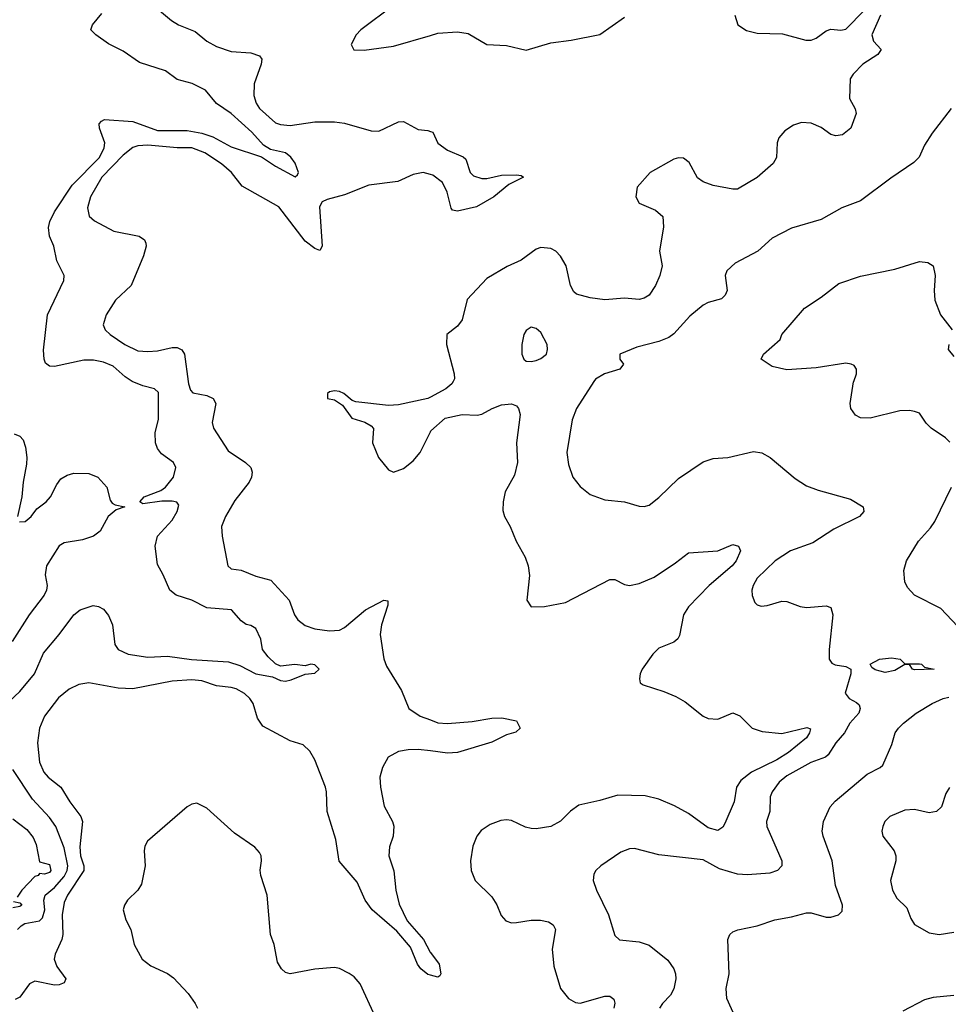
# Model space of a CAD drawing. Header units: inches. Extents: x 1694797 to 1849917, y 907313 to 1017959.
# Tile 26 of 256: x 1718329 to 1722107, y 927466 to 931471. Entities that reach past the tile are written whole.
import ezdxf

# ---------------------------------------------------------------- set-up
doc = ezdxf.new("R2010")
doc.units = ezdxf.units.IN
doc.header["$MEASUREMENT"] = 0
for name, color, linetype in [('B7912', 7, 'Continuous'), ('B7913', 7, 'Continuous'), ('B7922', 7, 'Continuous'), ('B7923', 7, 'Continuous')]:
    doc.layers.add(name, color=color, linetype=linetype)

msp = doc.modelspace()

# ---------------------------------------------------------------- linework, layer by layer
at = {"layer": 'B7912', "color": 5}
for points, elevation in [([(1718263.2, 928676.8), (1718330, 928738.5), (1718389.5, 928810), (1718425.7, 928894.3), (1718490.2, 928970), (1718550, 929051), (1718574.9, 929070), (1718628.3, 929088.3), (1718650, 929084.7), (1718670, 929072.8), (1718690, 929047.6), (1718707.1, 929010), (1718716.8, 928930), (1718730, 928909.8), (1718770.2, 928889.8), (1718850, 928877.5), (1718930, 928882.4), (1719028.5, 928868.5), (1719178.7, 928858.7), (1719224.2, 928844.2), (1719290, 928809.9), (1719358, 928798), (1719390, 928783.7), (1719410, 928780.9), (1719434.2, 928785.8), (1719490, 928809.5), (1719530, 928812.7), (1719547.3, 928830), (1719530, 928847.3), (1719514, 928850), (1719490, 928842.8), (1719448.2, 928848.2), (1719390, 928842), (1719370, 928850.4), (1719339.5, 928879.5), (1719316.4, 928910), (1719310, 928952), (1719290, 928994.8), (1719270, 929006.8), (1719250, 929011), (1719230, 929026), (1719191, 929070), (1719090, 929079.1), (1719030, 929110.2), (1718965.5, 929130), (1718939.6, 929150), (1718913.4, 929213.4), (1718890, 929254.8), (1718879.7, 929330), (1718890.3, 929370), (1718950, 929434.7), (1718970.2, 929470), (1718976.7, 929496.7), (1718969, 929509), (1718950, 929512.8), (1718907.3, 929512.7), (1718830, 929502.3), (1718817.4, 929510), (1718835.8, 929530), (1718903.6, 929556.4), (1718922.8, 929570), (1718954.9, 929610), (1718963.8, 929650), (1718955.5, 929670), (1718905.7, 929705.8), (1718890, 929727.2), (1718881.9, 929750), (1718880.2, 929790), (1718893.6, 929846.4), (1718894.4, 929954.4), (1718878, 929970), (1718830, 929981.7), (1718786.9, 930000)], 760), ([(1719014.7, 930000), (1719016.1, 929990), (1719023.9, 929963.9), (1719033.7, 929953.7), (1719090, 929942.6), (1719115.8, 929930), (1719127.4, 929910), (1719112.5, 929832.5), (1719118, 929810), (1719176.8, 929716.8), (1719247.4, 929670), (1719268.9, 929650), (1719274.3, 929630), (1719272.8, 929610), (1719262.8, 929590), (1719204.4, 929515.6), (1719165.8, 929450), (1719150.2, 929410), (1719152.4, 929370), (1719176.5, 929250), (1719190, 929237.4), (1719230, 929232), (1719290, 929208.1), (1719351, 929191), (1719425, 929110), (1719446.5, 929050), (1719460.3, 929030), (1719490, 929007.1), (1719530, 928993.8), (1719590, 928985.1), (1719630, 928988), (1719650, 928998.7), (1719736.5, 929070), (1719810, 929110.2), (1719827.5, 929107.5), (1719826.5, 929090), (1719801.5, 929010), (1719795.1, 928970), (1719810, 928871), (1719821.3, 928841.3), (1719881.9, 928741.9), (1719913, 928670), (1719958.3, 928638.3), (1720000, 928622.8)], 780), ([(1720000, 929935.4), (1719990, 929929.9), (1719870, 929904.2), (1719830, 929901.7), (1719696.6, 929916.6), (1719682, 929922), (1719648, 929950), (1719630, 929959), (1719610, 929962), (1719590, 929958), (1719582, 929950), (1719582, 929930), (1719610, 929924.7), (1719642.8, 929902.8), (1719680.7, 929850), (1719733.9, 929833.9), (1719759.6, 929819.6), (1719768.5, 929808.5), (1719764.6, 929750), (1719788.8, 929690), (1719830, 929640.5), (1719850, 929630.4), (1719890, 929645.5), (1719930, 929676.1), (1719958, 929710), (1720000, 929795.1)], 820), ([(1718307, 929787), (1718330, 929776.7), (1718342.6, 929762.6), (1718352.7, 929732.7), (1718358.3, 929690), (1718356.7, 929663.3), (1718343.2, 929590), (1718338, 929530), (1718319.8, 929450)], 760), ([(1718328.7, 929428.7), (1718351.3, 929430), (1718376.3, 929450), (1718398.9, 929481.1), (1718437.3, 929510), (1718454.3, 929530), (1718479.6, 929580.4), (1718496.8, 929603.2), (1718521.8, 929618.2), (1718550, 929625.9), (1718610, 929625), (1718647.6, 929610), (1718683.4, 929570), (1718697.1, 929517.1), (1718704.7, 929504.7), (1718717.6, 929497.6), (1718757, 929490), (1718722.2, 929477.8), (1718689.1, 929450.9), (1718656.8, 929390), (1718630, 929370.7), (1718584.8, 929355.2), (1718510, 929342.8), (1718489.3, 929330.7), (1718437.9, 929250), (1718433.2, 929213.2), (1718440.4, 929170), (1718438.1, 929150), (1718428.8, 929130), (1718367.6, 929050), (1718298.3, 928941.7)], 760), ([(1720000, 927584.8), (1719990, 927587.3), (1719961.1, 927610), (1719947.2, 927630), (1719919.2, 927699.2), (1719863.1, 927763.1), (1719762.9, 927850), (1719734.6, 927890), (1719702.5, 927962.5), (1719628.8, 928048.8), (1719616, 928136), (1719579.6, 928250), (1719577.8, 928330), (1719573.5, 928350), (1719530, 928460.7), (1719510, 928495.6), (1719482.2, 928522.2), (1719430, 928538.4), (1719318, 928598), (1719296.5, 928630), (1719278.7, 928690), (1719265.7, 928710), (1719244.1, 928730), (1719210, 928749.9), (1719190, 928755.3), (1719130, 928761.7), (1719070, 928782.2), (1719030, 928786.6), (1718950, 928780.2), (1718790, 928749.8), (1718730, 928751.6), (1718610, 928773.5), (1718570, 928767.1), (1718530, 928748.2), (1718486.8, 928713.2), (1718430, 928638.7), (1718410, 928589.3), (1718401.4, 928530), (1718410, 928450.8), (1718426.8, 928410), (1718444.7, 928390), (1718496.9, 928350), (1718533.5, 928290), (1718578.2, 928230), (1718584.3, 928210), (1718573.3, 928106.7), (1718576.8, 928070), (1718589.7, 928030), (1718589.7, 928010), (1718523.5, 927910), (1718510, 927879.8), (1718501.6, 927830), (1718504.5, 927750), (1718500.1, 927730), (1718472.9, 927670), (1718469.6, 927650), (1718479.9, 927620.1), (1718516.6, 927570), (1718510, 927553.6), (1718490, 927544.9), (1718470, 927544.7), (1718390, 927560.5), (1718369.2, 927550), (1718330, 927495.6), (1718310, 927486)], 780), ([(1720000, 928496.5), (1719950, 928502.5), (1719910, 928501.8), (1719870, 928494.5), (1719828.6, 928471.4), (1719804.6, 928430), (1719794.2, 928390), (1719796.4, 928350), (1719811.6, 928271.6), (1719846.3, 928210), (1719851.1, 928191.1), (1719848.8, 928150), (1719833.7, 928106.3), (1719830.8, 928070), (1719851, 928009), (1719859.8, 927930), (1719872.9, 927872.9), (1719906.1, 927806.1), (1719972.5, 927730), (1719998.9, 927678.9), (1720000, 927677.4)], 780), ([(1718320.8, 927770), (1718334.8, 927785.2), (1718350, 927794.5), (1718410, 927805.8), (1718421.6, 927818.4), (1718431.9, 927850), (1718427.7, 927890), (1718432.1, 927910), (1718470, 927940.9), (1718510, 927985.4), (1718522.3, 928010), (1718524.4, 928030), (1718510, 928103.1), (1718476, 928190), (1718450, 928226.4), (1718381.1, 928301.1), (1718300.8, 928420.8)], 760), ([(1719776, 927416), (1719714.2, 927550), (1719690, 927578.5), (1719670, 927592.1), (1719630, 927612), (1719610, 927615.3), (1719530, 927609), (1719430, 927589.7), (1719410, 927595.6), (1719394, 927610), (1719378.2, 927638.2), (1719364.4, 927710), (1719349.7, 927750), (1719335.7, 927910), (1719309.8, 927990), (1719307.7, 928012.3), (1719313.5, 928050), (1719311.1, 928070), (1719304.1, 928084.1), (1719285.5, 928105.5), (1719202.7, 928162.7), (1719090, 928264.5), (1719050, 928283.7), (1719030, 928280.9), (1719010, 928269.5), (1718848.9, 928130), (1718838.3, 928110), (1718835.3, 928090), (1718840.2, 928030), (1718824.6, 927955.4), (1718810.1, 927929.9), (1718767.9, 927890), (1718754.9, 927870), (1718750.2, 927850), (1718761.3, 927810), (1718780.7, 927770), (1718794.9, 927710), (1718827.7, 927650), (1718862.6, 927622.6), (1718930, 927591.5), (1718954.2, 927574.2), (1719014.9, 927510), (1719043.1, 927470), (1719052.2, 927450)], 820), ([(1718301, 928221), (1718357.6, 928177.6), (1718384.4, 928144.4), (1718396.3, 928116.3), (1718410, 928046), (1718450, 928035.3), (1718456, 928010), (1718450, 928002.8), (1718430, 927996), (1718410, 927998), (1718404, 927990), (1718390, 927986), (1718337.2, 927930), (1718318.4, 927901.6)], 760), ([(1718304, 927884), (1718330, 927879), (1718337.2, 927870), (1718330, 927864), (1718301.2, 927858.8)], 760)]:
    msp.add_lwpolyline(points, dxfattribs=dict(at, elevation=elevation))
at = {"layer": 'B7913', "color": 5}
for points, elevation in [([(1720000, 931612.9), (1719930.4, 931590), (1719892.1, 931567.9), (1719851.2, 931530), (1719717.3, 931430), (1719698.6, 931410), (1719678, 931370), (1719688.1, 931348.1), (1719730, 931347.3), (1719850, 931363.5), (1720000, 931407.2)], 820), ([(1718890, 931514.9), (1718947, 931467), (1718975.5, 931450), (1719043, 931423), (1719090, 931383.2), (1719130, 931361.5), (1719190, 931341.8), (1719270, 931336.5), (1719304.5, 931324.5), (1719314.3, 931310), (1719311.2, 931290), (1719282.6, 931210), (1719282, 931162), (1719291.6, 931131.6), (1719304.2, 931110), (1719370, 931051.5), (1719390, 931044.8), (1719430, 931041.1), (1719530, 931055.1), (1719610, 931055.8), (1719650.1, 931050.1), (1719759.5, 931019.5), (1719790, 931017.4), (1719870, 931055.4), (1719890, 931056.2), (1719950, 931023.9), (1719990, 931020.1), (1720000, 931016.5)], 780), ([(1718786.9, 930000), (1718782.1, 930002.1), (1718757.9, 930017.9), (1718710, 930061.6), (1718670, 930077.8), (1718630, 930085.8), (1718590, 930086.1), (1718470, 930059.7), (1718450, 930061.1), (1718434.5, 930074.5), (1718428.2, 930090), (1718426.5, 930126.5), (1718441.7, 930270), (1718508.5, 930410), (1718510.5, 930430), (1718479.7, 930490), (1718467.9, 930550), (1718450.1, 930590.1), (1718446.3, 930626.3), (1718451.1, 930650), (1718471.1, 930690), (1718542.7, 930797.3), (1718654.2, 930910), (1718672.3, 930950), (1718675.1, 930970), (1718653.4, 931030), (1718652.9, 931047.1), (1718661.4, 931058.6), (1718674.7, 931065.3), (1718790, 931057.4), (1718890, 931020.5), (1719010, 931020.4), (1719070, 931009), (1719114.3, 930994.3), (1719190, 930954.5), (1719313.1, 930913.1), (1719370, 930875), (1719450, 930832), (1719459.9, 930840.1), (1719463.1, 930850), (1719450, 930887.3), (1719432.1, 930912.1), (1719410.1, 930930.1), (1719350, 930943.2), (1719320.5, 930960.5), (1719273.3, 931013.3), (1719190, 931089.5), (1719129.7, 931129.7), (1719084.5, 931184.5), (1719030.8, 931210.8), (1718970, 931228.2), (1718922.8, 931262.8), (1718816.3, 931296.3), (1718750, 931343.6), (1718690, 931373.1), (1718638.4, 931410), (1718618.7, 931430), (1718624.9, 931450), (1718663.9, 931496.1)], 760), ([(1720000, 930840.7), (1719970, 930848.8), (1719930, 930841.8), (1719867.6, 930812.4), (1719750, 930798.1), (1719650, 930758.1), (1719579.9, 930740.1), (1719560.2, 930730), (1719548.8, 930710), (1719560.3, 930550), (1719550, 930531.8), (1719530, 930539.8), (1719489.9, 930570), (1719383.4, 930710), (1719234.5, 930794.5), (1719191.4, 930850), (1719150, 930885.2), (1719082.8, 930930), (1719030, 930949.9), (1718970, 930949.9), (1718850, 930960.7), (1718810, 930957.7), (1718788.8, 930951.2), (1718750, 930919.6), (1718663.4, 930830), (1718616.6, 930750), (1718605.2, 930705.2), (1718612.3, 930672.3), (1718633, 930653), (1718711.4, 930611.4), (1718815.5, 930590), (1718836.2, 930576.2), (1718842.4, 930562.4), (1718843.9, 930550), (1718832.8, 930510), (1718782.3, 930390), (1718719.5, 930330), (1718681.3, 930270), (1718668.5, 930230), (1718677.1, 930210), (1718697.1, 930190), (1718756.4, 930150), (1718810, 930124.2), (1718850, 930121.1), (1718890, 930124.5), (1718950, 930138.2), (1718970, 930137.4), (1718988.6, 930128.6), (1718999.3, 930110), (1719014.7, 930000)], 780)]:
    msp.add_lwpolyline(points, dxfattribs=dict(at, elevation=elevation))
at = {"layer": 'B7922', "color": 5}
for points, elevation in [([(1720092.9, 930000), (1720087.7, 929990), (1720062.4, 929970), (1720000, 929935.4)], 820), ([(1720665.7, 930000), (1720594.3, 929890), (1720577, 929843), (1720554.7, 929710), (1720561.7, 929661.7), (1720580.3, 929610), (1720610, 929572.7), (1720650, 929539.3), (1720710, 929518.4), (1720789.6, 929510.4), (1720850, 929492.4), (1720870, 929490.4), (1720890, 929496.4), (1720930, 929527), (1721010, 929604.9), (1721110, 929672), (1721150, 929686.4), (1721210.5, 929690.5), (1721314.9, 929714.9), (1721348.6, 929708.6), (1721382.8, 929690), (1721484.4, 929604.4), (1721530, 929574.9), (1721577.2, 929557.2), (1721710, 929520.3), (1721760.5, 929490), (1721763.8, 929470), (1721746, 929450), (1721640.9, 929399.1), (1721556.6, 929343.4), (1721464.9, 929310), (1721402.4, 929270), (1721330, 929199.7), (1721312.9, 929170), (1721307.4, 929150), (1721308.8, 929128.8), (1721320.7, 929100.7), (1721330, 929090.7), (1721346.2, 929086.2), (1721370, 929088.4), (1721430, 929106.3), (1721450, 929104.9), (1721504.3, 929084.3), (1721530, 929079.6), (1721610, 929086.7), (1721630, 929080.7), (1721637.7, 929050), (1721622.3, 928910), (1721623.1, 928870), (1721633.7, 928853.7), (1721646.9, 928846.9), (1721690, 928840.5), (1721711, 928830), (1721710.8, 928810), (1721687.9, 928732.1), (1721704.4, 928710), (1721734.4, 928694.4), (1721744.4, 928684.4), (1721748.5, 928670), (1721743.6, 928650), (1721706.4, 928610), (1721685.6, 928570), (1721649.3, 928530), (1721619.1, 928480.9), (1721608.2, 928471.8), (1721547.4, 928450), (1721450, 928395.4), (1721419.7, 928370), (1721391.3, 928330), (1721383.2, 928310), (1721381.5, 928250), (1721368, 928210), (1721369.2, 928190), (1721430.2, 928050), (1721430.2, 928029.8), (1721412.4, 928010), (1721380.7, 927999.3), (1721290, 927993.3), (1721250, 927995.8), (1721176.7, 928016.7), (1721110, 928054.2), (1720930, 928074.5), (1720830, 928100.4), (1720810, 928098.3), (1720775.5, 928084.5), (1720693.4, 928030), (1720673, 928010), (1720665.1, 927994.9), (1720663, 927970), (1720675.8, 927930), (1720725.2, 927830), (1720750, 927746), (1720770, 927728.9), (1720850, 927720.7), (1720890, 927707.4), (1720966.1, 927646.1), (1720990.7, 927610.8), (1720997.4, 927590), (1720999, 927570), (1720990.8, 927529.2), (1720976.5, 927503.5), (1720944.4, 927470), (1720932.2, 927450)], 840), ([(1722113.2, 929753.2), (1722096, 929770), (1722037.3, 929810), (1722017.3, 929830), (1721990.8, 929870), (1721970, 929878), (1721950, 929881.6), (1721910, 929879.5), (1721790, 929850.3), (1721750, 929852), (1721730, 929862.4), (1721710.4, 929890), (1721707.4, 929910), (1721722, 929998), (1721722.7, 930000)], 860), ([(1720000, 929795.1), (1720001.6, 929798.4), (1720059.6, 929850), (1720130, 929864.6), (1720190, 929862.4), (1720210, 929866), (1720251.6, 929890), (1720290, 929904.1), (1720330, 929908.2), (1720350, 929900.9), (1720358.6, 929890), (1720365, 929865), (1720350.2, 929750), (1720355, 929670), (1720342, 929618), (1720304.2, 929550), (1720295.5, 929510), (1720295.1, 929475.1), (1720301.3, 929450), (1720325.3, 929410), (1720348.5, 929350), (1720385.1, 929285.1), (1720398, 929250), (1720403.1, 929210), (1720392.7, 929110), (1720410, 929083), (1720463.7, 929083.7), (1720550, 929100.3), (1720730, 929193.4), (1720750, 929194.7), (1720790, 929174), (1720810, 929170.2), (1720850, 929177.8), (1720910, 929203), (1720998, 929262), (1721050, 929302.8), (1721170, 929311.3), (1721230, 929335.8), (1721253.4, 929330), (1721261.7, 929310), (1721243.7, 929270), (1721227.8, 929250), (1721134.7, 929170), (1721050, 929082.2), (1721029.3, 929050), (1721014.1, 928965.9), (1721007.3, 928952.7), (1720990, 928939.7), (1720930, 928914.2), (1720905.7, 928890), (1720862.4, 928830), (1720853.4, 928810), (1720850.7, 928790), (1720854, 928774), (1720865.3, 928765.3), (1720950, 928738.9), (1720998.2, 928718.2), (1721036.3, 928696.3), (1721110, 928637.8), (1721130, 928628.2), (1721170, 928626), (1721230, 928651.4), (1721259.3, 928639.3), (1721309.4, 928589.4), (1721350, 928575.9), (1721430, 928568.2), (1721531.9, 928591.9), (1721546, 928586), (1721542.8, 928570), (1721530.9, 928550), (1721457.6, 928490), (1721410, 928460.1), (1721307.1, 928410), (1721263.6, 928376.4), (1721246, 928350), (1721236.2, 928290), (1721198.3, 928201.7), (1721190, 928186.6), (1721170, 928172.7), (1721130, 928183.4), (1721050, 928242.7), (1720993.9, 928273.9), (1720930, 928301.2), (1720873.9, 928313.9), (1720763.1, 928316.9), (1720690, 928294.6), (1720603.6, 928276.4), (1720570, 928252.4), (1720529.5, 928210.5), (1720489.8, 928189.8), (1720430, 928179.8), (1720410, 928181.1), (1720387.1, 928187.1), (1720330, 928213.3), (1720310, 928216.8), (1720286.5, 928213.5), (1720242.7, 928197.3), (1720207.3, 928172.7), (1720188.7, 928150), (1720173.1, 928110), (1720162.8, 928050), (1720166.5, 928010), (1720181.7, 927970), (1720250, 927903.1), (1720270, 927870.4), (1720287.9, 927827.9), (1720306.4, 927806.4), (1720330, 927798.2), (1720350, 927798.4), (1720410, 927808.6), (1720448.5, 927808.5), (1720481.1, 927801.1), (1720499.5, 927790), (1720508.8, 927770), (1720496.1, 927690), (1720501.8, 927621.8), (1720529.1, 927530), (1720561.7, 927490), (1720590, 927473.2), (1720610, 927470.2), (1720710, 927498.9), (1720730, 927499.3), (1720746.7, 927486.7), (1720750.2, 927470.2), (1720746.9, 927450)], 820), ([(1722144.3, 929004.3), (1722076.7, 929076.7), (1721970.3, 929130.3), (1721941.7, 929161.7), (1721930, 929184.7), (1721926, 929230), (1721937.1, 929270), (1721986.7, 929350), (1722035.5, 929404.5), (1722052.2, 929430), (1722120.3, 929570)], 860), ([(1721250.3, 927390.3), (1721206, 927490), (1721203.1, 927530), (1721216, 927590), (1721210.6, 927729.4), (1721218.8, 927750), (1721230, 927761.2), (1721250.4, 927769.6), (1721330, 927785.1), (1721401, 927810), (1721470, 927822), (1721530, 927838.9), (1721550, 927838.5), (1721610, 927821), (1721630, 927821.1), (1721660.5, 927830), (1721675.5, 927844.5), (1721677.4, 927870), (1721648.3, 927950), (1721635.2, 928050), (1721598.6, 928150), (1721594.7, 928170), (1721599, 928210), (1721626.5, 928270), (1721646.9, 928293.1), (1721777.5, 928402.5), (1721830, 928429.6), (1721840.6, 928439.4), (1721877.4, 928522.6), (1721891.8, 928570), (1721904.2, 928590), (1721924.4, 928610), (1721976.5, 928650), (1722041.7, 928690), (1722086.7, 928710), (1722110, 928715.2)], 860), ([(1720000, 928622.8), (1720030, 928611.7), (1720070, 928608.5), (1720170, 928615.9), (1720250.2, 928630.2), (1720291.2, 928631.2), (1720350, 928618.8), (1720366, 928590), (1720347.5, 928572.5), (1720310, 928562.4), (1720250, 928532.2), (1720110.8, 928490), (1720070, 928488), (1720000, 928496.5)], 780), ([(1722112.5, 928347.5), (1722096.9, 928323.1), (1722079.5, 928270), (1722059.1, 928250), (1722030, 928245.6), (1721970, 928258.9), (1721930, 928256.5), (1721868.9, 928230), (1721849.1, 928210), (1721840.8, 928190), (1721836.5, 928170), (1721840.9, 928150), (1721886.7, 928090), (1721893.2, 928070), (1721894.2, 928050), (1721872.3, 927970), (1721879.7, 927930), (1721898.2, 927898.2), (1721939.1, 927859.1), (1721954.9, 927814.9), (1721970, 927791), (1722030, 927757.3), (1722070, 927750.5), (1722130, 927759.5)], 880), ([(1720000, 927677.4), (1720035.6, 927630), (1720042.8, 927590), (1720038.5, 927581.5), (1720030, 927577.2), (1720000, 927584.8)], 780), ([(1722130, 927502.6), (1722046.3, 927493.7), (1722010, 927484.5), (1721922.3, 927437.7)], 860)]:
    msp.add_lwpolyline(points, dxfattribs=dict(at, elevation=elevation))
at = {"layer": 'B7922', "color": 5, "elevation": 840}
msp.add_lwpolyline([(1721930.9, 928850.9), (1721990, 928851.7), (1721998, 928850), (1722010, 928838), (1722050, 928829.7), (1721970, 928827.3), (1721962, 928830), (1721950, 928848), (1721930, 928848.7), (1721890, 928824), (1721850, 928815.3), (1721810, 928826), (1721796.4, 928836.4), (1721789, 928850), (1721828, 928870), (1721875.6, 928875.6), (1721911.3, 928870)], close=True, dxfattribs=at)
at = {"layer": 'B7923', "color": 5}
for points, elevation in [([(1721238.9, 931490), (1721250.4, 931450), (1721286.4, 931426.4), (1721330, 931415.5), (1721432.9, 931412.9), (1721527.4, 931387.4), (1721550, 931388.2), (1721570, 931395.3), (1721610, 931425.3), (1721630, 931432.8), (1721670, 931429), (1721690, 931432.9), (1721766.9, 931510)], 820), ([(1720000, 931407.2), (1720030, 931416), (1720110, 931421.6), (1720154.4, 931414.4), (1720230, 931370.2), (1720310, 931366.5), (1720390, 931346.5), (1720490, 931376.8), (1720573, 931387), (1720690, 931410.4), (1720790, 931481.3)], 820), ([(1721831, 931490), (1721795.8, 931410), (1721803.1, 931383.1), (1721834.4, 931350), (1721820.3, 931330), (1721760.2, 931290), (1721720.9, 931250), (1721708.7, 931230), (1721704.9, 931150), (1721728.7, 931108.7), (1721732.4, 931090), (1721711.4, 931030), (1721677.1, 931002.9), (1721650, 930998), (1721630, 931004), (1721590, 931032.8), (1721550, 931049.7), (1721510, 931053), (1721478, 931042), (1721441.7, 931018.3), (1721418, 930990), (1721410.4, 930970), (1721408.2, 930910), (1721394.5, 930885.5), (1721330, 930829.7), (1721250, 930781.7), (1721230, 930781), (1721150, 930796.3), (1721110, 930811.6), (1721087.5, 930827.5), (1721053.6, 930890), (1721030, 930907.8), (1721010, 930909.7), (1720990, 930904), (1720894.4, 930850), (1720841.5, 930790), (1720836.5, 930750), (1720850, 930724.6), (1720916.3, 930696.3), (1720946, 930670), (1720949, 930629), (1720932.4, 930530), (1720942.8, 930470), (1720934, 930430), (1720916.1, 930390), (1720890.3, 930350), (1720870, 930338), (1720850, 930332.9), (1720790, 930338.2), (1720710, 930330.9), (1720650, 930339.7), (1720594.5, 930354.5), (1720584.1, 930364.1), (1720569.8, 930389.8), (1720552, 930470), (1720530, 930509.6), (1720510, 930529.6), (1720490, 930539.7), (1720450, 930543.9), (1720430, 930537.2), (1720370, 930492.8), (1720312.3, 930467.7), (1720230, 930418.5), (1720150, 930332.4), (1720128.9, 930250), (1720110, 930224.5), (1720066.8, 930190), (1720065.5, 930150), (1720097.1, 930030), (1720098, 930010), (1720092.9, 930000)], 820), ([(1722119.5, 931110), (1722041.6, 931010), (1722010, 930961.2), (1721988.6, 930911.4), (1721967.7, 930890), (1721873.3, 930826.7), (1721750, 930734.3), (1721674.3, 930705.7), (1721590, 930658.3), (1721470, 930622.4), (1721390, 930582.6), (1721331.8, 930530), (1721239.5, 930480.5), (1721206.4, 930450), (1721199.5, 930430), (1721207, 930370), (1721199.5, 930350), (1721184.7, 930335.3), (1721130, 930320.3), (1721110, 930309.8), (1721055, 930265), (1720990, 930192.6), (1720970, 930178.9), (1720930, 930162.7), (1720840.5, 930139.5), (1720771.3, 930110), (1720771, 930090), (1720786, 930070), (1720770.8, 930050), (1720708.9, 930031.1), (1720671.3, 930008.7), (1720665.7, 930000)], 840), ([(1720000, 931016.5), (1720010, 931012.9), (1720030, 930968.1), (1720070, 930940.7), (1720132.9, 930912.9), (1720143.6, 930903.6), (1720162.4, 930850), (1720176, 930836), (1720210, 930824.7), (1720230, 930825), (1720290, 930838.5), (1720350, 930840.3), (1720370, 930837.1), (1720379.1, 930830), (1720319.7, 930800.3), (1720258.3, 930750), (1720187, 930710), (1720110, 930692.4), (1720090, 930695.8), (1720085, 930705), (1720069, 930770), (1720048.8, 930808.8), (1720010, 930838), (1720000, 930840.7)], 780), ([(1721722.7, 930000), (1721733.4, 930030), (1721734, 930050), (1721724, 930064), (1721712, 930070), (1721690, 930074.4), (1721570, 930054.9), (1721450, 930046.4), (1721390, 930060.5), (1721346, 930090), (1721354.8, 930110), (1721422.8, 930170), (1721430.6, 930190), (1721522.5, 930297.5), (1721590, 930342.4), (1721661.6, 930398.4), (1721750, 930428.2), (1721890, 930456.9), (1721990, 930487.3), (1722023.9, 930483.9), (1722046, 930470), (1722053.6, 930430), (1722049.6, 930370), (1722052.3, 930330), (1722076, 930270), (1722123.7, 930210)], 860), ([(1722109.5, 930150), (1722106.6, 930130), (1722130, 930101.2)], 860)]:
    msp.add_lwpolyline(points, dxfattribs=dict(at, elevation=elevation))
at = {"layer": 'B7923', "color": 5, "elevation": 840}
msp.add_lwpolyline([(1720410, 930220.5), (1720390, 930207), (1720380.9, 930190), (1720372.6, 930150), (1720372.4, 930110), (1720380.3, 930090), (1720390, 930082.6), (1720410, 930080.2), (1720430, 930084.6), (1720450, 930092.6), (1720472.3, 930110), (1720476.8, 930130), (1720474.8, 930150), (1720450, 930198), (1720430, 930214.7)], close=True, dxfattribs=at)

doc.saveas('drawing.dxf')
